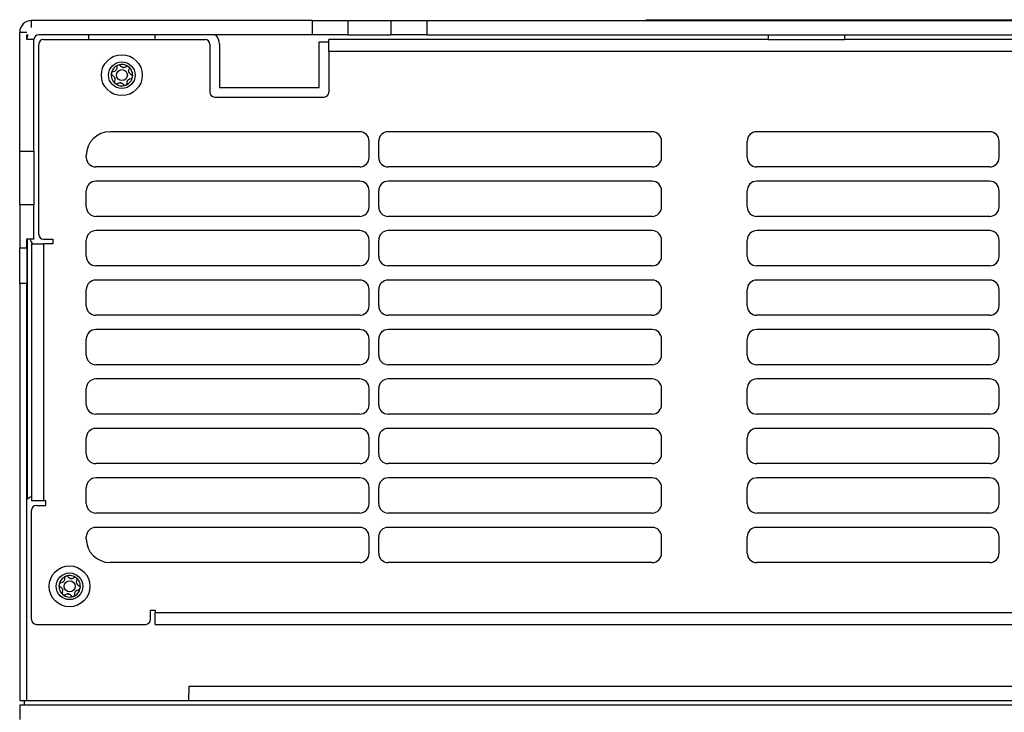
# Model space of a CAD drawing. Header units: millimetres. Extents: x 82 to 1002, y -172 to 1064.
# Tile 119 of 159: x 538 to 642, y 777 to 850. Entities that reach past the tile are written whole.
import ezdxf

# ---------------------------------------------------------------- set-up
doc = ezdxf.new("R2010")
doc.units = ezdxf.units.MM

msp = doc.modelspace()

# ---------------------------------------------------------------- linework, layer by layer
at = {"color": 7, "linetype": 'Continuous', "lineweight": 25}
for p, q in [((539.46, 848.89), (539.46, 849.64)), ((568.95, 849.64), (539.46, 849.64)), ((568.95, 849.64), (568.95, 848.14)), ((568.95, 849.64), (572.71, 849.64)), ((572.71, 849.64), (572.71, 848.14)), ((572.71, 849.64), (577.25, 849.64)), ((577.25, 849.64), (577.25, 848.14)), ((577.25, 849.64), (581.01, 849.64)), ((581.01, 849.64), (581.01, 848.14)), ((581.01, 849.64), (660.41, 849.64)), ((604.07, 849.72), (693.6, 849.72)), ((604.07, 849.64), (604.07, 849.72)), ((538.21, 835.89), (538.21, 848.39)), ((538.96, 848.39), (538.21, 848.39)), ((538.96, 848.14), (539.06, 848.14)), ((538.96, 847.64), (538.96, 848.14)), ((539.03, 848.06), (539.03, 848.14)), ((568.95, 848.14), (540.21, 848.14)), ((545.46, 848.14), (545.46, 847.64)), ((552.46, 847.64), (552.46, 848.14)), ((572.71, 848.14), (568.95, 848.14)), ((572.71, 848.14), (577.25, 848.14)), ((581.01, 848.14), (577.25, 848.14)), ((581.01, 848.14), (660.41, 848.14)), ((616.96, 847.64), (616.96, 848.14)), ((624.96, 848.14), (624.96, 847.64)), ((539.71, 847.64), (538.96, 847.64)), ((539.71, 835.89), (539.71, 847.64)), ((540.21, 827.14), (540.21, 847.14)), ((540.71, 847.64), (557.71, 847.64)), ((558.21, 847.14), (558.21, 842.09)), ((559.21, 847.14), (559.21, 842.59)), ((569.71, 842.59), (569.71, 847.39)), ((569.71, 847.39), (570.71, 847.39)), ((570.71, 846.39), (570.71, 847.64)), ((616.96, 847.64), (570.71, 847.64)), ((616.96, 847.64), (624.96, 847.64)), ((670.71, 847.64), (624.96, 847.64)), ((670.71, 846.39), (570.71, 846.39)), ((570.71, 846.39), (570.71, 842.09)), ((559.21, 842.59), (569.71, 842.59)), ((558.71, 841.59), (570.21, 841.59)), ((573.96, 837.94), (547.71, 837.94)), ((604.71, 837.94), (576.96, 837.94)), ((640.21, 837.94), (615.71, 837.94)), ((574.96, 835.24), (574.96, 836.94)), ((575.96, 835.24), (575.96, 836.94)), ((605.71, 835.24), (605.71, 836.94)), ((614.71, 835.24), (614.71, 836.94)), ((641.21, 835.24), (641.21, 836.94)), ((538.21, 835.89), (539.71, 835.89)), ((538.21, 830.25), (538.21, 835.89)), ((539.71, 835.89), (539.71, 830.25)), ((545.21, 835.24), (545.21, 835.44)), ((573.96, 834.24), (546.21, 834.24)), ((604.71, 834.24), (576.96, 834.24)), ((640.21, 834.24), (615.71, 834.24)), ((573.96, 832.74), (546.21, 832.74)), ((604.71, 832.74), (576.96, 832.74)), ((640.21, 832.74), (615.71, 832.74)), ((545.21, 830.04), (545.21, 831.74)), ((574.96, 830.04), (574.96, 831.74)), ((575.96, 830.04), (575.96, 831.74)), ((605.71, 830.04), (605.71, 831.74)), ((614.71, 830.04), (614.71, 831.74)), ((641.21, 830.04), (641.21, 831.74)), ((539.71, 830.25), (538.21, 830.25)), ((538.21, 830.25), (538.21, 825.73)), ((539.71, 826.67), (539.71, 830.25)), ((573.96, 829.04), (546.21, 829.04)), ((604.71, 829.04), (576.96, 829.04)), ((640.21, 829.04), (615.71, 829.04)), ((573.96, 827.54), (546.21, 827.54)), ((604.71, 827.54), (576.96, 827.54)), ((640.21, 827.54), (615.71, 827.54)), ((538.96, 826.67), (539.71, 826.67)), ((538.96, 825.73), (538.96, 826.67)), ((539.71, 826.64), (538.96, 826.64)), ((539.03, 799.32), (539.03, 826.64)), ((539.71, 826.67), (539.71, 826.64)), ((540.71, 826.64), (541.71, 826.64)), ((541.71, 826.64), (541.71, 826.14)), ((545.21, 824.84), (545.21, 826.54)), ((574.96, 824.84), (574.96, 826.54)), ((575.96, 824.84), (575.96, 826.54)), ((605.71, 824.84), (605.71, 826.54)), ((614.71, 824.84), (614.71, 826.54)), ((641.21, 824.84), (641.21, 826.54)), ((538.21, 825.73), (538.96, 825.73)), ((538.21, 821.97), (538.21, 825.73)), ((538.96, 825.73), (538.96, 821.97)), ((539.46, 826.14), (539.46, 799.55)), ((539.46, 826.14), (540.71, 826.14)), ((540.71, 826.14), (540.71, 799.14)), ((541.71, 826.14), (540.71, 826.14)), ((573.96, 823.84), (546.21, 823.84)), ((604.71, 823.84), (576.96, 823.84)), ((640.21, 823.84), (615.71, 823.84)), ((573.96, 822.34), (546.21, 822.34)), ((604.71, 822.34), (576.96, 822.34)), ((640.21, 822.34), (615.71, 822.34)), ((538.96, 821.97), (538.21, 821.97)), ((538.21, 821.97), (538.21, 778.14)), ((538.96, 778.14), (538.96, 821.97)), ((545.21, 819.64), (545.21, 821.34)), ((574.96, 819.64), (574.96, 821.34)), ((575.96, 819.64), (575.96, 821.34)), ((605.71, 819.64), (605.71, 821.34)), ((614.71, 819.64), (614.71, 821.34)), ((641.21, 819.64), (641.21, 821.34)), ((573.96, 818.64), (546.21, 818.64)), ((604.71, 818.64), (576.96, 818.64)), ((640.21, 818.64), (615.71, 818.64)), ((573.96, 817.14), (546.21, 817.14)), ((604.71, 817.14), (576.96, 817.14)), ((640.21, 817.14), (615.71, 817.14)), ((545.21, 814.44), (545.21, 816.14)), ((574.96, 814.44), (574.96, 816.14)), ((575.96, 814.44), (575.96, 816.14)), ((605.71, 814.44), (605.71, 816.14)), ((614.71, 814.44), (614.71, 816.14)), ((641.21, 814.44), (641.21, 816.14)), ((573.96, 813.44), (546.21, 813.44)), ((604.71, 813.44), (576.96, 813.44)), ((640.21, 813.44), (615.71, 813.44)), ((573.96, 811.94), (546.21, 811.94)), ((604.71, 811.94), (576.96, 811.94)), ((640.21, 811.94), (615.71, 811.94)), ((545.21, 809.24), (545.21, 810.94)), ((574.96, 809.24), (574.96, 810.94)), ((575.96, 809.24), (575.96, 810.94)), ((605.71, 809.24), (605.71, 810.94)), ((614.71, 809.24), (614.71, 810.94)), ((641.21, 809.24), (641.21, 810.94)), ((573.96, 808.24), (546.21, 808.24)), ((604.71, 808.24), (576.96, 808.24)), ((640.21, 808.24), (615.71, 808.24)), ((573.96, 806.74), (546.21, 806.74)), ((604.71, 806.74), (576.96, 806.74)), ((640.21, 806.74), (615.71, 806.74)), ((545.21, 804.04), (545.21, 805.74)), ((574.96, 804.04), (574.96, 805.74)), ((575.96, 804.04), (575.96, 805.74)), ((605.71, 804.04), (605.71, 805.74)), ((614.71, 804.04), (614.71, 805.74)), ((641.21, 804.04), (641.21, 805.74)), ((573.96, 803.04), (546.21, 803.04)), ((604.71, 803.04), (576.96, 803.04)), ((640.21, 803.04), (615.71, 803.04)), ((573.96, 801.54), (546.21, 801.54)), ((604.71, 801.54), (576.96, 801.54)), ((640.21, 801.54), (615.71, 801.54)), ((545.21, 798.84), (545.21, 800.54)), ((574.96, 798.84), (574.96, 800.54)), ((575.96, 798.84), (575.96, 800.54)), ((605.71, 798.84), (605.71, 800.54)), ((614.71, 798.84), (614.71, 800.54)), ((641.21, 798.84), (641.21, 800.54)), ((539.46, 799.55), (539.46, 799.14)), ((540.71, 799.14), (539.46, 799.14)), ((539.96, 798.64), (540.96, 798.64)), ((540.96, 799.14), (540.71, 799.14)), ((540.96, 798.64), (540.96, 799.14)), ((539.46, 786.64), (539.46, 798.14)), ((573.96, 797.84), (546.21, 797.84)), ((604.71, 797.84), (576.96, 797.84)), ((640.21, 797.84), (615.71, 797.84)), ((573.96, 796.34), (546.21, 796.34)), ((604.71, 796.34), (576.96, 796.34)), ((640.21, 796.34), (615.71, 796.34)), ((545.21, 795.14), (545.21, 795.34)), ((574.96, 793.64), (574.96, 795.34)), ((575.96, 793.64), (575.96, 795.34)), ((605.71, 793.64), (605.71, 795.34)), ((614.71, 793.64), (614.71, 795.34)), ((641.21, 793.64), (641.21, 795.34)), ((573.96, 792.64), (547.71, 792.64)), ((604.71, 792.64), (576.96, 792.64)), ((640.21, 792.64), (615.71, 792.64)), ((551.96, 787.64), (552.46, 787.64)), ((551.96, 786.64), (551.96, 787.64)), ((552.46, 787.64), (552.46, 787.39)), ((552.46, 787.39), (688.96, 787.39)), ((552.46, 786.14), (552.46, 787.39)), ((539.96, 786.14), (551.46, 786.14)), ((552.46, 786.14), (688.96, 786.14)), ((555.98, 779.64), (555.96, 778.14)), ((555.98, 779.64), (685.43, 779.64)), ((538.21, 778.14), (538.96, 778.14)), ((538.22, 777.64), (538.24, 776.14)), ((703.2, 777.64), (538.22, 777.64)), ((538.72, 777.64), (538.71, 778.14)), ((538.96, 778.14), (702.46, 778.14))]:
    msp.add_line(p, q, dxfattribs=at)
for centre, radius in [((548.95, 843.89), 2.15), ((548.95, 843.89), 1.4), ((548.96, 843.89), 0.578), ((543.45, 790.14), 2.15), ((543.45, 790.14), 1.4), ((543.46, 790.14), 0.578)]:
    msp.add_circle(centre, radius, dxfattribs=at)
for centre, radius, start, end in [((539.46, 848.39), 1.25, 90, 180), ((540.21, 847.64), 1.25, 156.4218, 180), ((540.21, 847.64), 0.5, 90, 180), ((557.71, 847.14), 1.5, 0, 41.8103), ((540.71, 847.14), 0.5, 90, 180), ((557.71, 847.14), 0.5, 0, 90), ((548.96, 843.89), 1.13, 110.8564, 170.8564), ((548.96, 843.89), 1.12, 50.8564, 110.8564), ((548.96, 843.89), 1.13, 170.8564, 230.8564), ((548.96, 843.89), 0.816, 137.9225, 143.7902), ((548, 844.67), 0.427, 315.2471, 326.4657), ((548.96, 843.89), 0.816, 77.9225, 83.7902), ((549.16, 845.11), 0.427, 255.2471, 266.4657), ((548.96, 843.89), 1.13, 350.8564, 50.8564), ((548.96, 843.89), 0.816, 17.9225, 23.7902), ((550.12, 844.33), 0.427, 195.2471, 206.4657), ((548.96, 843.89), 0.816, 197.9225, 203.7902), ((547.8, 843.45), 0.427, 15.2471, 26.4657), ((548.96, 843.89), 1.12, 230.8564, 290.8564), ((548.96, 843.89), 0.816, 257.9225, 263.7902), ((548.76, 842.67), 0.427, 75.2471, 86.4657), ((548.96, 843.89), 1.13, 290.8564, 350.8564), ((548.96, 843.89), 0.816, 317.9225, 323.7902), ((549.92, 843.11), 0.427, 135.2471, 146.4657), ((558.71, 842.09), 0.5, 180, 270), ((570.21, 842.09), 0.5, 270, 0), ((547.71, 835.44), 2.5, 90, 180), ((573.96, 836.94), 1, 0, 90), ((576.96, 836.94), 1, 90, 180), ((604.71, 836.94), 1, 0, 90), ((615.71, 836.94), 1, 90, 180), ((640.21, 836.94), 1, 0, 90), ((546.21, 835.24), 1, 180, 270), ((573.96, 835.24), 1, 270, 0), ((576.96, 835.24), 1, 180, 270), ((604.71, 835.24), 1, 270, 360), ((615.71, 835.24), 1, 180, 270), ((640.21, 835.24), 1, 270, 0), ((546.21, 831.74), 1, 90, 180), ((573.96, 831.74), 1, 0, 90), ((576.96, 831.74), 1, 90, 180), ((604.71, 831.74), 1, 0, 90), ((615.71, 831.74), 1, 90, 180), ((640.21, 831.74), 1, 360, 90), ((546.21, 830.04), 1, 180, 270), ((573.96, 830.04), 1, 270, 0), ((576.96, 830.04), 1, 180, 270), ((604.71, 830.04), 1, 270, 0), ((615.71, 830.04), 1, 180, 270), ((640.21, 830.04), 1, 270, 0), ((546.21, 826.54), 1, 90, 180), ((573.96, 826.54), 1, 0, 90), ((576.96, 826.54), 1, 90, 180), ((604.71, 826.54), 1, 0, 90), ((615.71, 826.54), 1, 90, 180), ((640.21, 826.54), 1, 360, 90), ((540.71, 827.14), 1.5, 199.4712, 221.8103), ((540.71, 827.14), 0.5, 180, 270), ((546.21, 824.84), 1, 180, 270), ((573.96, 824.84), 1, 270, 0), ((576.96, 824.84), 1, 180, 270), ((604.71, 824.84), 1, 270, 0), ((615.71, 824.84), 1, 180, 270), ((640.21, 824.84), 1, 270, 0), ((546.21, 821.34), 1, 90, 180), ((573.96, 821.34), 1, 0, 90), ((576.96, 821.34), 1, 90, 180), ((604.71, 821.34), 1, 0, 90), ((615.71, 821.34), 1, 90, 180), ((640.21, 821.34), 1, 0, 90), ((546.21, 819.64), 1, 180, 270), ((573.96, 819.64), 1, 270, 0), ((576.96, 819.64), 1, 180, 270), ((604.71, 819.64), 1, 270, 0), ((615.71, 819.64), 1, 180, 270), ((640.21, 819.64), 1, 270, 360), ((546.21, 816.14), 1, 90, 180), ((573.96, 816.14), 1, 360, 90), ((576.96, 816.14), 1, 90, 180), ((604.71, 816.14), 1, 0, 90), ((615.71, 816.14), 1, 90, 180), ((640.21, 816.14), 1, 0, 90), ((546.21, 814.44), 1, 180, 270), ((573.96, 814.44), 1, 270, 0), ((576.96, 814.44), 1, 180, 270), ((604.71, 814.44), 1, 270, 0), ((615.71, 814.44), 1, 180, 270), ((640.21, 814.44), 1, 270, 360), ((546.21, 810.94), 1, 90, 180), ((573.96, 810.94), 1, 0, 90), ((576.96, 810.94), 1, 90, 180), ((604.71, 810.94), 1, 0, 90), ((615.71, 810.94), 1, 90, 180), ((640.21, 810.94), 1, 0, 90), ((546.21, 809.24), 1, 180, 270), ((573.96, 809.24), 1, 270, 0), ((576.96, 809.24), 1, 180, 270), ((604.71, 809.24), 1, 270, 0), ((615.71, 809.24), 1, 180, 270), ((640.21, 809.24), 1, 270, 0), ((546.21, 805.74), 1, 90, 180), ((573.96, 805.74), 1, 0, 90), ((576.96, 805.74), 1, 90, 180), ((604.71, 805.74), 1, 0, 90), ((615.71, 805.74), 1, 90, 180), ((640.21, 805.74), 1, 0, 90), ((546.21, 804.04), 1, 180, 270), ((573.96, 804.04), 1, 270, 360), ((576.96, 804.04), 1, 180, 270), ((604.71, 804.04), 1, 270, 0), ((615.71, 804.04), 1, 180, 270), ((640.21, 804.04), 1, 270, 0), ((546.21, 800.54), 1, 90, 180), ((573.96, 800.54), 1, 0, 90), ((576.96, 800.54), 1, 90, 180), ((604.71, 800.54), 1, 0, 90), ((615.71, 800.54), 1, 90, 180), ((640.21, 800.54), 1, 0, 90), ((539.96, 798.14), 1.5, 109.4712, 131.8103), ((539.96, 798.14), 0.5, 90, 180), ((546.21, 798.84), 1, 180, 270), ((573.96, 798.84), 1, 270, 0), ((576.96, 798.84), 1, 180, 270), ((604.71, 798.84), 1, 270, 0), ((615.71, 798.84), 1, 180, 270), ((640.21, 798.84), 1, 270, 0), ((546.21, 795.34), 1, 90, 180), ((573.96, 795.34), 1, 0, 90), ((576.96, 795.34), 1, 90, 180), ((604.71, 795.34), 1, 0, 90), ((615.71, 795.34), 1, 90, 180), ((640.21, 795.34), 1, 360, 90), ((547.71, 795.14), 2.5, 180, 270), ((573.96, 793.64), 1, 270, 0), ((576.96, 793.64), 1, 180, 270), ((604.71, 793.64), 1, 270, 0), ((615.71, 793.64), 1, 180, 270), ((640.21, 793.64), 1, 270, 0), ((543.46, 790.14), 1.12, 110.8564, 170.8564), ((543.46, 790.14), 1.13, 50.8564, 110.8564), ((543.46, 790.14), 1.12, 170.8564, 230.8564), ((543.46, 790.14), 0.816, 137.9225, 143.7902), ((542.5, 790.92), 0.427, 315.2471, 326.4657), ((543.46, 790.14), 0.816, 77.9225, 83.7902), ((543.66, 791.36), 0.427, 255.2471, 266.4657), ((543.46, 790.14), 1.13, 350.8564, 50.8564), ((543.46, 790.14), 0.816, 17.9225, 23.7902), ((544.62, 790.58), 0.427, 195.2471, 206.4657), ((543.46, 790.14), 0.816, 197.9225, 203.7902), ((542.3, 789.7), 0.427, 15.2471, 26.4657), ((543.46, 790.14), 1.13, 230.8564, 290.8564), ((543.46, 790.14), 0.816, 257.9225, 263.7902), ((543.26, 788.92), 0.427, 75.2471, 86.4657), ((543.46, 790.14), 1.13, 290.8564, 350.8564), ((543.46, 790.14), 0.816, 317.9225, 323.7902), ((544.42, 789.36), 0.427, 135.2471, 146.4657), ((539.96, 786.64), 0.5, 180, 270), ((551.46, 786.64), 0.5, 270, 0)]:
    msp.add_arc(centre, radius, start, end, dxfattribs=at)
for points in [[(548.56, 844.94), (548.51, 844.92), (548.47, 844.89), (548.43, 844.81), (548.42, 844.76), (548.42, 844.72)], [(548.81, 844.87), (548.78, 844.9), (548.74, 844.93), (548.65, 844.96), (548.6, 844.96), (548.56, 844.94)], [(547.85, 844.07), (547.84, 844.02), (547.85, 843.97), (547.9, 843.89), (547.93, 843.86), (547.97, 843.84)], [(548.04, 844.25), (547.99, 844.24), (547.95, 844.22), (547.88, 844.16), (547.86, 844.12), (547.85, 844.07)], [(548.42, 844.72), (548.43, 844.67), (548.42, 844.62), (548.4, 844.53), (548.38, 844.48), (548.35, 844.44)], [(549.41, 844.77), (549.37, 844.74), (549.33, 844.72), (549.23, 844.69), (549.18, 844.68), (549.13, 844.69)], [(549.67, 844.76), (549.63, 844.79), (549.58, 844.81), (549.49, 844.81), (549.44, 844.8), (549.41, 844.77)], [(549.73, 844.51), (549.75, 844.55), (549.75, 844.6), (549.73, 844.69), (549.71, 844.73), (549.67, 844.76)], [(549.94, 843.94), (549.9, 843.96), (549.86, 843.99), (549.79, 844.05), (549.76, 844.1), (549.73, 844.14)], [(550.07, 843.71), (550.08, 843.76), (550.07, 843.81), (550.02, 843.89), (549.99, 843.92), (549.94, 843.94)], [(547.97, 843.84), (548.02, 843.82), (548.06, 843.79), (548.13, 843.73), (548.16, 843.68), (548.18, 843.64)], [(548.19, 843.27), (548.17, 843.23), (548.16, 843.18), (548.18, 843.09), (548.21, 843.05), (548.25, 843.02)], [(548.25, 843.02), (548.29, 842.99), (548.33, 842.97), (548.43, 842.97), (548.47, 842.98), (548.51, 843.01)], [(548.51, 843.01), (548.55, 843.04), (548.59, 843.06), (548.69, 843.09), (548.74, 843.1), (548.79, 843.09)], [(549.11, 842.91), (549.14, 842.88), (549.17, 842.85), (549.26, 842.82), (549.31, 842.82), (549.36, 842.84)], [(549.36, 842.84), (549.4, 842.86), (549.44, 842.89), (549.49, 842.97), (549.5, 843.02), (549.5, 843.06)], [(549.5, 843.06), (549.49, 843.11), (549.49, 843.16), (549.52, 843.25), (549.54, 843.3), (549.56, 843.34)], [(549.88, 843.53), (549.92, 843.54), (549.97, 843.56), (550.04, 843.62), (550.06, 843.66), (550.07, 843.71)], [(543.06, 791.19), (543.01, 791.17), (542.97, 791.14), (542.93, 791.06), (542.92, 791.01), (542.92, 790.97)], [(543.31, 791.12), (543.28, 791.15), (543.24, 791.18), (543.15, 791.21), (543.1, 791.21), (543.06, 791.19)], [(544.17, 791.01), (544.13, 791.04), (544.08, 791.06), (543.99, 791.06), (543.94, 791.05), (543.91, 791.02)], [(542.35, 790.32), (542.34, 790.27), (542.35, 790.22), (542.4, 790.14), (542.43, 790.11), (542.47, 790.09)], [(542.54, 790.5), (542.49, 790.49), (542.45, 790.47), (542.38, 790.41), (542.36, 790.37), (542.35, 790.32)], [(542.47, 790.09), (542.52, 790.07), (542.56, 790.04), (542.63, 789.98), (542.66, 789.93), (542.68, 789.89)], [(542.92, 790.97), (542.93, 790.92), (542.92, 790.87), (542.9, 790.78), (542.88, 790.73), (542.85, 790.69)], [(543.91, 791.02), (543.87, 790.99), (543.83, 790.97), (543.73, 790.94), (543.68, 790.93), (543.63, 790.94)], [(544.23, 790.76), (544.25, 790.8), (544.25, 790.85), (544.23, 790.94), (544.21, 790.98), (544.17, 791.01)], [(544.44, 790.19), (544.4, 790.21), (544.36, 790.24), (544.29, 790.3), (544.26, 790.35), (544.23, 790.39)], [(544.57, 789.96), (544.58, 790.01), (544.57, 790.06), (544.52, 790.14), (544.49, 790.17), (544.44, 790.19)], [(542.69, 789.52), (542.67, 789.48), (542.66, 789.43), (542.68, 789.34), (542.71, 789.3), (542.75, 789.27)], [(542.75, 789.27), (542.79, 789.24), (542.83, 789.22), (542.93, 789.22), (542.97, 789.23), (543.01, 789.26)], [(543.01, 789.26), (543.05, 789.29), (543.09, 789.31), (543.19, 789.34), (543.24, 789.35), (543.29, 789.34)], [(543.61, 789.16), (543.64, 789.13), (543.67, 789.1), (543.76, 789.07), (543.81, 789.07), (543.86, 789.09)], [(543.86, 789.09), (543.9, 789.11), (543.94, 789.14), (543.99, 789.22), (544, 789.27), (544, 789.31)], [(544, 789.31), (543.99, 789.36), (543.99, 789.41), (544.02, 789.5), (544.04, 789.55), (544.06, 789.59)], [(544.38, 789.78), (544.42, 789.79), (544.47, 789.81), (544.54, 789.87), (544.56, 789.91), (544.57, 789.96)]]:
    msp.add_open_spline(points, degree=3, knots=[0, 0, 0, 0, 0.5, 0.5, 1, 1, 1, 1], dxfattribs=at)
for points in [[(548.3, 844.37), (548.23, 844.3), (548.13, 844.26), (548.04, 844.25)], [(549.05, 844.7), (548.95, 844.73), (548.86, 844.79), (548.81, 844.87)], [(549.7, 844.22), (549.68, 844.32), (549.69, 844.42), (549.73, 844.51)], [(548.21, 843.56), (548.24, 843.46), (548.23, 843.36), (548.19, 843.27)], [(548.87, 843.08), (548.97, 843.05), (549.05, 842.99), (549.11, 842.91)], [(549.62, 843.41), (549.69, 843.48), (549.78, 843.52), (549.88, 843.53)], [(543.55, 790.95), (543.45, 790.98), (543.36, 791.04), (543.31, 791.12)], [(542.8, 790.62), (542.73, 790.55), (542.63, 790.51), (542.54, 790.5)], [(544.2, 790.47), (544.18, 790.57), (544.19, 790.67), (544.23, 790.76)], [(542.71, 789.81), (542.74, 789.71), (542.73, 789.61), (542.69, 789.52)], [(543.37, 789.33), (543.47, 789.3), (543.55, 789.24), (543.61, 789.16)], [(544.12, 789.66), (544.19, 789.73), (544.28, 789.77), (544.38, 789.78)]]:
    msp.add_open_spline(points, degree=3, dxfattribs=at)

doc.saveas('drawing.dxf')
